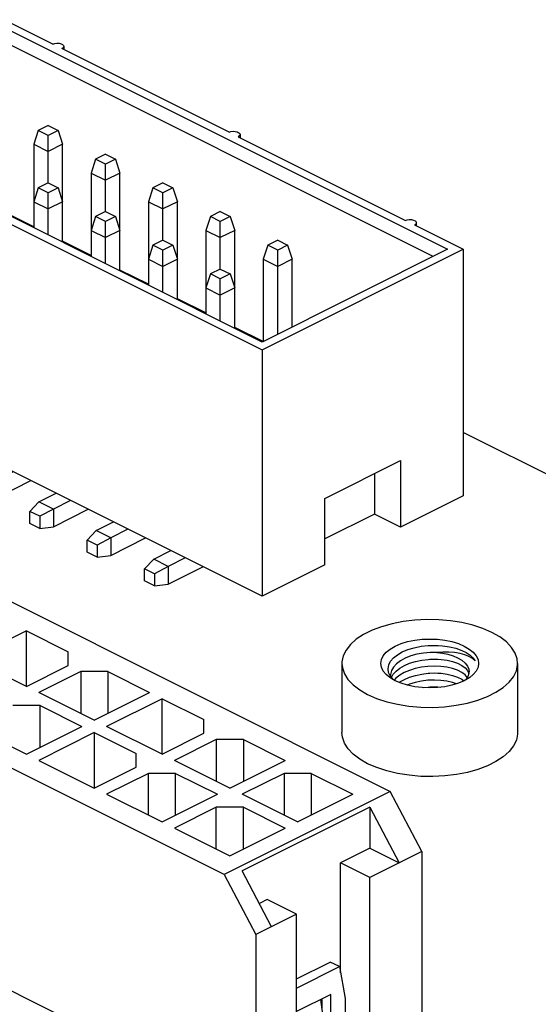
# Paper-space layout '005_EXP_CORICANT_PE_DRAWING_3_3' of a CAD drawing. Header units: millimetres. Extents: x 6 to 413, y 7 to 290.
# Tile 43 of 46: x 242 to 251, y 248 to 266. Entities that reach past the tile are written whole.
import ezdxf

# ---------------------------------------------------------------- set-up
doc = ezdxf.new("R2010")
doc.units = ezdxf.units.MM
doc.header["$LTSCALE"] = 23.1
doc.linetypes.add('CENTER', pattern=[0.6, 0.375, -0.075, 0.075, -0.075])
for name, color, linetype in [('118200000566A_20190131011_BL445', 7, 'CONTINUOUS'), ('118500000457A__DW105_WLEB_BL446', 7, 'CONTINUOUS'), ('124300000066A_82_150_22_0_BL456', 7, 'CONTINUOUS'), ('MAIN_PCB_BL436', 7, 'CONTINUOUS')]:
    doc.layers.add(name, color=color, linetype=linetype)

# ---------------------------------------------------------------- blocks, each defined once
blk = doc.blocks.new('MAIN_PCB_BL436', base_point=(234.584, 209.281))
at = {"layer": 'MAIN_PCB_BL436', "color": 7, "linetype": 'Continuous'}
blk.add_line((269.82, 248.381), (250.029, 258.277), dxfattribs=at)
blk = doc.blocks.new('118200000566A_20190131011_BL445', base_point=(243.831, 260.614))
at = {"layer": '118200000566A_20190131011_BL445', "color": 7, "linetype": 'Continuous'}
for p, q in [((241.408, 266.025), (237.632, 264.137)), ((242.324, 265.567), (241.408, 266.025)), ((237.929, 264.137), (241.408, 265.877)), ((241.408, 265.877), (241.408, 263.212)), ((241.408, 265.877), (249.732, 261.715)), ((238.196, 264.004), (241.408, 265.61)), ((249.465, 261.581), (241.408, 265.61)), ((245.634, 263.912), (242.494, 265.482)), ((242.529, 265.524), (242.529, 265.464)), ((237.632, 259.513), (237.632, 264.137)), ((237.632, 264.137), (246.253, 259.827)), ((246.253, 259.975), (237.929, 264.137)), ((242.049, 263.946), (241.964, 263.686)), ((242.235, 264.039), (242.049, 263.946)), ((242.235, 263.852), (242.049, 263.946)), ((242.235, 264.039), (242.422, 263.946)), ((242.422, 263.946), (242.235, 263.852)), ((242.422, 263.946), (242.507, 263.686)), ((242.235, 262.961), (242.235, 263.852)), ((245.803, 263.827), (248.943, 262.258)), ((245.838, 263.87), (245.838, 263.81)), ((241.964, 263.686), (241.964, 262.12)), ((241.964, 263.686), (242.235, 263.55)), ((242.507, 263.686), (242.235, 263.55)), ((242.507, 261.848), (242.507, 263.686)), ((240.971, 263.407), (240.886, 263.147)), ((241.158, 263.5), (240.971, 263.407)), ((241.158, 263.314), (240.971, 263.407)), ((241.158, 263.5), (241.344, 263.407)), ((241.344, 263.407), (241.158, 263.314)), ((241.344, 263.407), (241.429, 263.147)), ((243.126, 263.407), (243.041, 263.147)), ((243.313, 263.5), (243.126, 263.407)), ((243.313, 263.314), (243.126, 263.407)), ((243.313, 263.5), (243.5, 263.407)), ((243.5, 263.407), (243.313, 263.314)), ((243.5, 263.407), (243.584, 263.147)), ((241.158, 262.523), (241.158, 263.314)), ((243.313, 262.423), (243.313, 263.314)), ((240.886, 263.147), (240.886, 262.659)), ((240.886, 263.147), (241.158, 263.011)), ((241.429, 263.147), (241.158, 263.011)), ((241.429, 262.387), (241.429, 263.147)), ((243.041, 263.147), (243.041, 261.581)), ((243.041, 263.147), (243.313, 263.011)), ((243.584, 263.147), (243.313, 263.011)), ((243.584, 261.309), (243.584, 263.147)), ((242.049, 262.868), (241.964, 262.608)), ((242.235, 262.961), (242.049, 262.868)), ((242.235, 262.775), (242.049, 262.868)), ((242.235, 262.961), (242.422, 262.868)), ((242.422, 262.868), (242.235, 262.775)), ((242.422, 262.868), (242.507, 262.608)), ((244.204, 262.868), (244.119, 262.608)), ((244.391, 262.961), (244.204, 262.868)), ((244.391, 262.775), (244.204, 262.868)), ((244.391, 262.961), (244.577, 262.868)), ((244.577, 262.868), (244.391, 262.775)), ((244.577, 262.868), (244.662, 262.608)), ((242.235, 261.984), (242.235, 262.775)), ((244.391, 261.884), (244.391, 262.775)), ((241.964, 262.608), (242.235, 262.473)), ((242.507, 262.608), (242.235, 262.473)), ((244.119, 262.608), (244.119, 261.042)), ((244.119, 262.608), (244.391, 262.473)), ((244.662, 262.608), (244.391, 262.473)), ((244.662, 260.771), (244.662, 262.608)), ((241.964, 262.136), (241.429, 262.404)), ((243.126, 262.329), (243.041, 262.07)), ((243.313, 262.423), (243.126, 262.329)), ((243.313, 262.236), (243.126, 262.329)), ((243.313, 262.423), (243.5, 262.329)), ((243.5, 262.329), (243.313, 262.236)), ((243.5, 262.329), (243.584, 262.07)), ((245.282, 262.329), (245.197, 262.07)), ((245.468, 262.423), (245.282, 262.329)), ((245.468, 262.236), (245.282, 262.329)), ((245.468, 262.423), (245.655, 262.329)), ((245.655, 262.329), (245.468, 262.236)), ((245.655, 262.329), (245.74, 262.07)), ((243.313, 261.445), (243.313, 262.236)), ((245.468, 261.345), (245.468, 262.236)), ((249.113, 262.173), (250.029, 261.715)), ((249.148, 262.215), (249.148, 262.155)), ((243.041, 262.07), (243.313, 261.934)), ((243.584, 262.07), (243.313, 261.934)), ((245.197, 262.07), (245.197, 260.503)), ((245.197, 262.07), (245.468, 261.934)), ((245.74, 262.07), (245.468, 261.934)), ((245.74, 260.232), (245.74, 262.07)), ((243.041, 261.598), (242.507, 261.865)), ((244.204, 261.791), (244.119, 261.531)), ((244.391, 261.884), (244.204, 261.791)), ((244.391, 261.697), (244.204, 261.791)), ((244.391, 261.884), (244.577, 261.791)), ((244.577, 261.791), (244.391, 261.697)), ((244.577, 261.791), (244.662, 261.531)), ((249.732, 261.715), (246.253, 259.975)), ((246.253, 259.827), (250.029, 261.715)), ((246.359, 261.791), (246.274, 261.531)), ((246.546, 261.884), (246.359, 261.791)), ((246.546, 261.697), (246.359, 261.791)), ((246.546, 261.884), (246.732, 261.791)), ((246.732, 261.791), (246.546, 261.697)), ((246.732, 261.791), (246.817, 261.531)), ((250.029, 261.715), (250.029, 257.09)), ((244.119, 261.531), (244.391, 261.395)), ((244.391, 260.906), (244.391, 261.697)), ((244.662, 261.531), (244.391, 261.395)), ((246.274, 261.531), (246.274, 259.986)), ((246.274, 261.531), (246.546, 261.395)), ((246.546, 260.121), (246.546, 261.697)), ((246.817, 261.531), (246.546, 261.395)), ((246.817, 260.257), (246.817, 261.531)), ((245.468, 261.345), (245.282, 261.252)), ((245.468, 261.345), (245.655, 261.252)), ((244.119, 261.059), (243.584, 261.326)), ((245.282, 261.252), (245.197, 260.992)), ((245.468, 261.158), (245.282, 261.252)), ((245.655, 261.252), (245.468, 261.158)), ((245.468, 260.368), (245.468, 261.158)), ((245.655, 261.252), (245.74, 260.992)), ((245.197, 260.992), (245.468, 260.856)), ((245.74, 260.992), (245.468, 260.856)), ((245.197, 260.52), (244.662, 260.787)), ((246.27, 259.983), (245.74, 260.248)), ((246.253, 259.827), (246.253, 255.202)), ((246.253, 255.202), (237.632, 259.513)), ((239.906, 258.053), (240.228, 258.214)), ((239.736, 257.874), (239.906, 258.053)), ((240.178, 257.918), (239.906, 258.053)), ((240.5, 258.079), (240.178, 257.918)), ((239.736, 257.645), (239.736, 257.874)), ((239.923, 257.781), (239.736, 257.874)), ((240.178, 257.918), (239.923, 257.781)), ((240.178, 257.918), (240.178, 257.585)), ((240.178, 257.585), (240.832, 257.912)), ((239.923, 257.552), (239.736, 257.645)), ((239.923, 257.781), (239.923, 257.552)), ((240.984, 257.515), (241.306, 257.676)), ((247.43, 257.038), (248.852, 257.748)), ((248.852, 257.748), (248.852, 256.501)), ((239.923, 257.552), (240.178, 257.585)), ((240.814, 257.335), (240.984, 257.515)), ((241.255, 257.379), (240.984, 257.515)), ((241.577, 257.54), (241.255, 257.379)), ((248.364, 257.504), (248.364, 256.745)), ((240.814, 257.107), (240.814, 257.335)), ((241.001, 257.242), (240.814, 257.335)), ((241.255, 257.379), (241.001, 257.242)), ((241.255, 257.379), (241.255, 257.046)), ((241.255, 257.046), (241.91, 257.374)), ((241.001, 257.013), (240.814, 257.107)), ((241.001, 257.242), (241.001, 257.013)), ((242.061, 256.976), (242.384, 257.137)), ((250.029, 257.09), (248.852, 256.501)), ((241.001, 257.013), (241.255, 257.046)), ((241.892, 256.796), (242.061, 256.976)), ((242.333, 256.84), (242.061, 256.976)), ((242.655, 257.001), (242.333, 256.84)), ((247.43, 255.791), (247.43, 257.038)), ((241.892, 256.568), (241.892, 256.796)), ((242.078, 256.703), (241.892, 256.796)), ((242.333, 256.84), (242.078, 256.703)), ((242.333, 256.84), (242.333, 256.507)), ((242.333, 256.507), (242.988, 256.835)), ((248.364, 256.745), (247.43, 256.279)), ((248.852, 256.501), (248.364, 256.745)), ((242.078, 256.474), (241.892, 256.568)), ((242.078, 256.703), (242.078, 256.474)), ((243.139, 256.437), (243.461, 256.598)), ((242.078, 256.474), (242.333, 256.507)), ((242.969, 256.258), (243.139, 256.437)), ((243.41, 256.301), (243.139, 256.437)), ((243.733, 256.462), (243.41, 256.301)), ((242.969, 256.029), (242.969, 256.258)), ((243.156, 256.164), (242.969, 256.258)), ((243.41, 256.301), (243.156, 256.164)), ((243.156, 256.164), (243.156, 255.936)), ((243.41, 256.301), (243.41, 255.969)), ((243.41, 255.969), (244.065, 256.296)), ((243.156, 255.936), (242.969, 256.029)), ((244.217, 255.898), (244.539, 256.059)), ((243.156, 255.936), (243.41, 255.969)), ((244.047, 255.719), (244.217, 255.898)), ((244.488, 255.762), (244.217, 255.898)), ((244.81, 255.923), (244.488, 255.762)), ((244.047, 255.49), (244.047, 255.719)), ((244.234, 255.625), (244.047, 255.719)), ((244.488, 255.762), (244.234, 255.625)), ((244.234, 255.625), (244.234, 255.397)), ((244.488, 255.762), (244.488, 255.43)), ((244.488, 255.43), (245.143, 255.757)), ((247.43, 255.791), (246.253, 255.202)), ((244.234, 255.397), (244.047, 255.49)), ((244.234, 255.397), (244.488, 255.43))]:
    blk.add_line(p, q, dxfattribs=at)
at = {"layer": '118200000566A_20190131011_BL445', "color": 4, "linetype": 'Continuous'}
for p, q in [((240.914, 257.872), (239.701, 257.265)), ((239.27, 257.481), (239.736, 257.714)), ((239.701, 257.265), (239.27, 257.481)), ((239.245, 257.253), (238.955, 257.214)), ((238.955, 257.214), (239.167, 257.108)), ((239.167, 257.108), (239.245, 257.253)), ((239.303, 257.04), (239.479, 257.128)), ((239.542, 257.133), (239.33, 257.027)), ((239.421, 257.126), (239.457, 257.144)), ((239.479, 257.128), (239.421, 257.126)), ((239.457, 257.144), (239.515, 257.146)), ((239.515, 257.146), (239.542, 257.133)), ((239.33, 257.027), (239.303, 257.04))]:
    blk.add_line(p, q, dxfattribs=at)
at = {"layer": '118200000566A_20190131011_BL445', "color": 1, "linetype": 'CENTER'}
for p, q in [((240.347, 257.67), (240.559, 257.564)), ((239.883, 257.572), (239.316, 257.288))]:
    blk.add_line(p, q, dxfattribs=at)
at = {"layer": '118200000566A_20190131011_BL445', "color": 7, "linetype": 'Continuous'}
for points in [[(242.324, 265.567), (242.359, 265.579), (242.399, 265.584), (242.44, 265.582), (242.478, 265.574), (242.507, 265.559), (242.525, 265.54), (242.529, 265.524)], [(242.529, 265.524), (242.529, 265.52), (242.518, 265.499), (242.494, 265.482)], [(245.634, 263.912), (245.668, 263.924), (245.708, 263.93), (245.749, 263.928), (245.787, 263.919), (245.816, 263.904), (245.834, 263.886), (245.838, 263.87)], [(245.838, 263.87), (245.838, 263.865), (245.827, 263.845), (245.803, 263.827)], [(248.943, 262.258), (248.977, 262.27), (249.017, 262.275), (249.058, 262.273), (249.096, 262.265), (249.126, 262.25), (249.144, 262.231), (249.148, 262.215)], [(249.148, 262.215), (249.147, 262.21), (249.137, 262.19), (249.113, 262.173)]]:
    blk.add_lwpolyline(points, dxfattribs=at)
blk = doc.blocks.new('118500000457A__DW105_WLEB_BL446', base_point=(239.282, 251.868))
at = {"layer": '118500000457A__DW105_WLEB_BL446', "color": 7, "linetype": 'Continuous'}
for p, q in [((233.109, 259.313), (248.659, 251.539)), ((245.54, 249.98), (229.991, 257.754)), ((241.828, 254.551), (240.789, 254.031)), ((241.828, 253.511), (241.828, 254.551)), ((241.828, 254.551), (242.613, 254.159)), ((242.613, 253.904), (242.613, 254.159)), ((241.828, 253.511), (240.789, 254.031)), ((241.828, 253.511), (242.613, 253.904)), ((242.846, 253.787), (242.061, 253.395)), ((242.846, 253.787), (242.846, 253.002)), ((243.355, 253.787), (242.846, 253.787)), ((243.355, 253.787), (243.355, 253.002)), ((243.355, 253.787), (244.14, 253.395)), ((229.989, 253.572), (245.458, 245.838)), ((243.101, 252.875), (242.061, 253.395)), ((243.101, 252.875), (244.14, 253.395)), ((244.374, 253.278), (243.334, 252.758)), ((244.374, 252.239), (244.374, 253.278)), ((244.374, 253.278), (245.158, 252.886)), ((242.083, 253.151), (241.573, 253.151)), ((242.083, 252.366), (242.083, 253.151)), ((242.083, 253.151), (242.867, 252.758)), ((245.158, 252.631), (245.158, 252.886)), ((240.789, 252.758), (241.828, 252.239)), ((241.828, 252.239), (242.867, 252.758)), ((244.374, 252.239), (243.334, 252.758)), ((243.101, 252.642), (242.061, 252.122)), ((243.101, 252.642), (243.101, 251.602)), ((243.101, 252.642), (243.886, 252.249)), ((244.374, 252.239), (245.158, 252.631)), ((245.392, 252.514), (244.607, 252.122)), ((245.392, 252.514), (245.392, 251.73)), ((245.901, 252.514), (245.392, 252.514)), ((245.901, 252.514), (245.901, 251.73)), ((245.901, 252.514), (246.686, 252.122)), ((242.061, 252.122), (243.101, 251.602)), ((243.886, 251.995), (243.886, 252.249)), ((245.646, 251.602), (244.607, 252.122)), ((245.646, 251.602), (246.686, 252.122)), ((243.101, 251.602), (243.886, 251.995)), ((244.119, 251.878), (243.334, 251.486)), ((244.119, 251.093), (244.119, 251.878)), ((244.628, 251.878), (244.119, 251.878)), ((244.628, 251.093), (244.628, 251.878)), ((244.628, 251.878), (245.413, 251.486)), ((246.665, 251.878), (245.88, 251.486)), ((246.665, 251.878), (246.665, 251.093)), ((247.174, 251.878), (246.665, 251.878)), ((247.174, 251.878), (247.174, 251.093)), ((247.174, 251.878), (247.959, 251.486)), ((243.334, 251.486), (244.374, 250.966)), ((244.374, 250.966), (245.413, 251.486)), ((248.659, 251.539), (245.54, 249.98)), ((246.919, 250.966), (245.88, 251.486)), ((246.919, 250.966), (247.959, 251.486)), ((249.253, 250.41), (248.659, 251.539)), ((245.392, 251.242), (244.607, 250.849)), ((245.392, 250.457), (245.392, 251.242)), ((245.901, 251.242), (245.392, 251.242)), ((248.277, 251.246), (245.88, 250.047)), ((245.901, 250.457), (245.901, 251.242)), ((245.901, 251.242), (246.686, 250.849)), ((248.277, 251.246), (248.277, 250.474)), ((248.277, 251.246), (248.828, 250.198)), ((244.607, 250.849), (245.646, 250.33)), ((245.646, 250.33), (246.686, 250.849)), ((248.277, 250.474), (247.725, 250.198)), ((248.277, 250.474), (248.828, 250.198)), ((249.253, 250.41), (248.277, 249.922)), ((249.253, 250.41), (249.253, 246.097)), ((247.725, 248.132), (247.725, 250.198)), ((248.277, 249.922), (247.725, 250.198)), ((245.54, 249.98), (246.134, 248.851)), ((246.431, 249), (245.88, 250.047)), ((248.277, 246.805), (248.277, 249.922)), ((246.346, 249.509), (246.201, 249.436)), ((246.898, 249.233), (246.346, 249.509)), ((246.898, 249.233), (246.134, 248.851)), ((246.898, 246.115), (246.898, 249.233)), ((246.134, 248.851), (246.134, 244.538)), ((246.898, 248.018), (247.534, 248.336)), ((246.898, 247.848), (247.704, 248.251)), ((247.704, 248.251), (247.534, 248.336)), ((247.704, 248.251), (247.81, 247.655)), ((247.545, 247.73), (246.898, 247.406)), ((247.545, 246.821), (247.545, 247.73)), ((247.485, 246.66), (247.354, 247.634)), ((247.375, 247.645), (247.375, 247.477)), ((247.81, 247.655), (247.81, 247.317))]:
    blk.add_line(p, q, dxfattribs=at)
blk = doc.blocks.new('124300000066A_82_150_22_0_BL456', base_point=(249.401, 253.292))
at = {"layer": '124300000066A_82_150_22_0_BL456', "color": 7, "linetype": 'Continuous'}
for p, q in [((247.751, 253.941), (247.751, 252.642)), ((250.139, 253.785), (250.138, 253.77)), ((251.051, 253.941), (251.051, 252.642)), ((248.752, 253.617), (248.652, 253.676)), ((248.711, 253.643), (248.659, 253.707)), ((248.663, 253.713), (248.664, 253.701)), ((248.719, 253.637), (248.711, 253.643)), ((248.862, 253.57), (248.752, 253.617)), ((250.151, 253.676), (250.049, 253.616)), ((249.554, 253.5), (249.611, 253.496)), ((248.593, 253.222), (248.796, 253.174)), ((250.645, 252.1), (250.485, 252.02)), ((250.485, 252.02), (250.306, 251.952))]:
    blk.add_line(p, q, dxfattribs=at)
for points in [[(250.568, 254.525), (250.398, 254.599), (250.21, 254.661), (250.006, 254.709), (249.792, 254.743), (249.57, 254.762), (249.345, 254.766), (249.121, 254.754), (248.902, 254.728), (248.693, 254.686), (248.496, 254.631), (248.317, 254.563), (248.157, 254.484), (248.021, 254.394), (247.911, 254.296), (247.829, 254.191), (247.775, 254.082), (247.752, 253.97), (247.751, 253.941)], [(251.051, 253.941), (251.043, 254.025), (251.005, 254.136), (250.937, 254.243), (250.84, 254.345), (250.716, 254.44), (250.568, 254.525)], [(248.652, 253.676), (248.583, 253.733), (248.528, 253.799), (248.495, 253.869), (248.483, 253.941), (248.495, 254.014), (248.528, 254.084), (248.584, 254.151), (248.66, 254.212), (248.753, 254.267), (248.863, 254.313), (248.985, 254.351), (249.118, 254.378), (249.258, 254.395), (249.402, 254.4), (249.545, 254.395), (249.684, 254.378), (249.817, 254.351), (249.94, 254.313), (250.05, 254.266)], [(248.659, 253.707), (248.629, 253.774), (248.619, 253.843), (248.631, 253.913), (248.665, 253.982), (248.72, 254.046), (248.794, 254.105), (248.885, 254.157), (248.992, 254.201), (249.11, 254.237), (249.238, 254.263), (249.371, 254.278), (249.401, 254.279)], [(249.531, 254.149), (249.407, 254.148), (249.281, 254.136), (249.16, 254.113), (249.047, 254.081), (248.942, 254.039), (248.851, 253.99), (248.778, 253.934), (248.721, 253.872), (248.682, 253.806), (248.664, 253.736), (248.663, 253.713)], [(249.401, 254.279), (249.508, 254.281), (249.556, 254.279)], [(249.971, 254.129), (249.868, 254.147), (249.758, 254.155), (249.644, 254.156), (249.531, 254.149)], [(249.531, 254.149), (249.639, 254.135), (249.742, 254.113), (249.838, 254.083), (249.923, 254.046)], [(249.556, 254.279), (249.642, 254.273), (249.771, 254.255), (249.893, 254.226), (250.004, 254.187)], [(250.004, 254.187), (250.088, 254.146), (250.158, 254.099), (250.212, 254.048), (250.251, 253.993)], [(250.05, 254.266), (250.144, 254.211), (250.219, 254.15), (250.274, 254.083), (250.308, 254.014), (250.319, 253.941), (250.308, 253.869), (250.274, 253.799), (250.218, 253.732), (250.151, 253.676)], [(248.683, 253.678), (248.715, 253.737), (248.769, 253.799), (248.84, 253.855), (248.924, 253.902), (249.023, 253.944), (249.132, 253.978), (249.25, 254.003), (249.372, 254.018), (249.401, 254.02)], [(249.401, 254.02), (249.493, 254.022), (249.554, 254.02)], [(249.554, 254.02), (249.613, 254.016), (249.726, 254), (249.831, 253.976), (249.923, 253.944)], [(249.923, 254.046), (250.002, 254), (250.064, 253.948), (250.108, 253.891), (250.133, 253.831), (250.139, 253.785)], [(250.251, 253.993), (250.202, 254.036), (250.138, 254.074), (250.06, 254.105), (249.971, 254.129)], [(247.751, 253.941), (247.76, 253.858), (247.798, 253.747), (247.865, 253.64), (247.962, 253.538), (248.086, 253.443), (248.234, 253.358)], [(249.923, 253.812), (249.828, 253.844), (249.722, 253.869), (249.609, 253.884), (249.489, 253.89), (249.367, 253.885), (249.246, 253.87), (249.129, 253.845), (249.019, 253.811), (248.921, 253.769), (248.838, 253.721), (248.767, 253.665), (248.735, 253.627)], [(249.401, 253.76), (249.493, 253.762), (249.554, 253.76)], [(249.9, 253.155), (250.109, 253.196), (250.306, 253.251), (250.486, 253.32), (250.645, 253.399), (250.781, 253.489), (250.891, 253.587), (250.974, 253.692), (251.027, 253.801), (251.05, 253.913), (251.051, 253.941)], [(249.923, 253.944), (250.002, 253.904), (250.065, 253.858), (250.109, 253.807), (250.134, 253.754), (250.134, 253.752)], [(250.106, 253.68), (250.064, 253.727), (250.001, 253.773), (249.923, 253.812)], [(250.138, 253.77), (250.123, 253.71), (250.089, 253.651), (250.061, 253.624)], [(248.827, 253.585), (248.84, 253.595), (248.924, 253.643), (249.023, 253.685), (249.132, 253.718), (249.25, 253.743), (249.372, 253.758), (249.401, 253.76)], [(249.903, 253.559), (249.828, 253.584), (249.722, 253.609), (249.609, 253.624), (249.489, 253.63), (249.367, 253.625), (249.246, 253.61), (249.129, 253.585), (249.019, 253.551), (248.979, 253.534)], [(249.554, 253.76), (249.613, 253.756), (249.726, 253.74), (249.831, 253.716), (249.923, 253.684)], [(250.049, 253.616), (249.939, 253.57), (249.817, 253.532), (249.684, 253.505)], [(249.923, 253.684), (250.003, 253.644), (250.043, 253.614)], [(249.401, 253.482), (249.257, 253.488), (249.118, 253.505), (248.985, 253.532), (248.862, 253.57)], [(249.282, 253.487), (249.372, 253.498), (249.401, 253.5)], [(249.684, 253.505), (249.544, 253.488), (249.401, 253.482)], [(249.401, 253.5), (249.493, 253.502), (249.554, 253.5)], [(248.234, 253.358), (248.404, 253.284), (248.593, 253.222)], [(248.796, 253.174), (249.01, 253.14), (249.232, 253.121), (249.457, 253.117), (249.681, 253.128), (249.9, 253.155)], [(248.234, 252.059), (248.086, 252.144), (247.963, 252.238), (247.866, 252.34), (247.798, 252.447), (247.76, 252.558), (247.751, 252.642)], [(251.051, 252.642), (251.05, 252.614), (251.027, 252.502), (250.974, 252.393), (250.891, 252.288), (250.781, 252.19), (250.645, 252.1)], [(248.594, 251.923), (248.405, 251.985), (248.234, 252.059)], [(249.012, 251.841), (248.798, 251.875), (248.594, 251.923)], [(250.306, 251.952), (250.11, 251.897), (249.901, 251.856), (249.682, 251.829), (249.459, 251.818), (249.234, 251.822), (249.012, 251.841)]]:
    blk.add_lwpolyline(points, dxfattribs=at)

psp = doc.layouts.new('005_EXP_CORICANT_PE_DRAWING_3_3')

# ---------------------------------------------------------------- block references
at = {"layer": '118200000566A_20190131011_BL445'}
psp.add_blockref('118200000566A_20190131011_BL445', (243.831, 260.614), dxfattribs=at)
at = {"layer": '118500000457A__DW105_WLEB_BL446'}
psp.add_blockref('118500000457A__DW105_WLEB_BL446', (239.282, 251.868), dxfattribs=at)
at = {"layer": '124300000066A_82_150_22_0_BL456'}
psp.add_blockref('124300000066A_82_150_22_0_BL456', (249.401, 253.292), dxfattribs=at)
at = {"layer": 'MAIN_PCB_BL436'}
psp.add_blockref('MAIN_PCB_BL436', (234.584, 209.281), dxfattribs=at)

doc.saveas('drawing.dxf')
